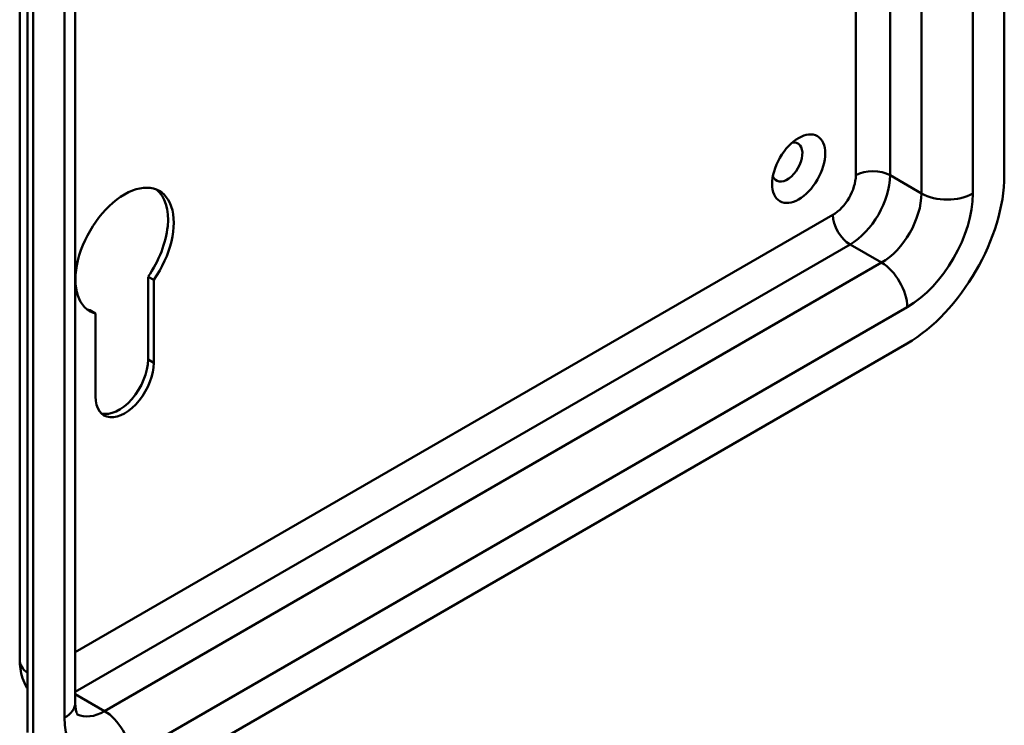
# Model space of a CAD drawing. Header units: millimetres. Extents: x 20 to 833, y 20 to 574.
# Tile 4 of 8: x 350 to 399, y 91 to 126. Entities that reach past the tile are written whole.
import ezdxf

# ---------------------------------------------------------------- set-up
doc = ezdxf.new("R2010")
doc.units = ezdxf.units.MM
doc.header["$LTSCALE"] = 2
doc.layers.add('Sichtbare Kanten(DIN)', color=7, linetype='Continuous', lineweight=50)
doc.layers.add('Sichtbare tangentiale Kanten(DIN)', color=7, linetype='Continuous', lineweight=50)

msp = doc.modelspace()

# ---------------------------------------------------------------- linework, layer by layer
at = {"layer": 'Sichtbare Kanten(DIN)'}
for p, q in [((398.786, 118.113), (398.786, 185.392)), ((350.034, 94.108), (350.034, 161.387)), ((352.786, 91.985), (352.786, 159.264)), ((350.42, 157.794), (350.42, 90.515)), ((350.703, 157.631), (350.703, 90.352)), ((356.388, 108.984), (356.388, 113.091)), ((356.671, 112.928), (356.388, 113.091)), ((356.671, 112.928), (356.671, 108.821)), ((353.786, 111.262), (353.503, 111.426)), ((353.786, 107.155), (353.786, 111.262)), ((355.511, 87.576), (393.978, 109.784))]:
    msp.add_line(p, q, dxfattribs=at)
msp.add_ellipse((388.604, 118.439), major_axis=(0.93, 1.611), ratio=0.57735, dxfattribs=at)
for centre, major_axis, start_param, end_param in [((388.038, 118.766), (-0.53, -0.918), 5.827281, 9.880682), ((393.978, 115.336), (3.4, 5.889), 3.926991, 5.497787), ((355.229, 114.357), (-1.72, -2.979), 1.420207, 6.433775), ((354.946, 114.52), (1.72, 2.979), 4.561799, 6.200871), ((354.946, 114.52), (-1.72, -2.979), 0.082315, 0.15059), ((355.229, 107.988), (-1.02, -1.767), 5.497787, 8.63938), ((354.946, 108.151), (-1.02, -1.767), 0.139096, 2.356194)]:
    msp.add_ellipse(centre, major_axis=major_axis, ratio=0.57735, start_param=start_param, end_param=end_param, dxfattribs=at)
for points, knots in [([(350.42, 92.69), (350.411, 92.704), (350.402, 92.719), (350.3, 92.891), (350.229, 93.052), (350.124, 93.366), (350.089, 93.521), (350.044, 93.82), (350.034, 93.966), (350.034, 94.108)], [2.6556888, 2.6556888, 2.6556888, 2.6556888, 2.6703538, 2.6703538, 2.8274334, 2.8274334, 2.984513, 2.984513, 3.1415927, 3.1415927, 3.1415927, 3.1415927]), ([(352.895, 91.393), (352.895, 91.393), (352.893, 91.395), (352.882, 91.414), (352.867, 91.442), (352.836, 91.536), (352.819, 91.602), (352.794, 91.769), (352.786, 91.87), (352.786, 91.985)], [2.5959913, 2.5959913, 2.5959913, 2.5959913, 2.6703538, 2.6703538, 2.8274334, 2.8274334, 2.984513, 2.984513, 3.1415927, 3.1415927, 3.1415927, 3.1415927])]:
    msp.add_open_spline(points, degree=3, knots=knots, dxfattribs=at)
at = {"layer": 'Sichtbare tangentiale Kanten(DIN)'}
for p, q in [((352.259, 158.529), (352.259, 91.25)), ((397.231, 117.214), (397.231, 144.112)), ((394.685, 142.227), (394.685, 117.214)), ((393.129, 118.113), (393.129, 141.329)), ((391.432, 140.349), (391.432, 118.113)), ((393.129, 118.113), (394.685, 117.214)), ((390.301, 116.153), (352.786, 94.494)), ((352.786, 92.534), (391.15, 114.683)), ((391.15, 114.683), (392.705, 113.785)), ((392.705, 113.785), (354.239, 91.576)), ((355.511, 89.372), (393.978, 111.581)), ((356.671, 108.821), (356.388, 108.984)), ((352.786, 92.415), (354.239, 91.576))]:
    msp.add_line(p, q, dxfattribs=at)
for centre, major_axis, start_param, end_param in [((390.301, 117.459), (-0.8, -1.386), 0.785398, 2.356194), ((391.15, 116.969), (1.4, 2.425), 3.926991, 5.497787), ((392.281, 117.623), (-1.2, 0), 3.926991, 5.497787), ((392.705, 116.071), (-1.4, -2.425), 0.785398, 2.356194), ((393.978, 115.336), (2.3, 3.984), 3.926991, 5.497787), ((395.958, 117.949), (-1.8, 0), 0.785398, 2.356194), ((391.15, 115.663), (-0.6, 1.039), 0.785398, 2.356194), ((392.705, 112.315), (-0.9, 1.559), 3.926991, 5.497787), ((351.834, 94.108), (-1.8, 0), 0, 0.667011), ((350.986, 91.985), (1.8, 0), 5.497787, 6.283185), ((355.511, 93.128), (-2.3, -3.984), 5.497787, 7.068583), ((354.239, 93.863), (-1.4, -2.425), 0.030717, 0.785398), ((354.239, 90.107), (-0.9, 1.559), 3.926991, 5.497787)]:
    msp.add_ellipse(centre, major_axis=major_axis, ratio=0.57735, start_param=start_param, end_param=end_param, dxfattribs=at)

doc.saveas('drawing.dxf')
